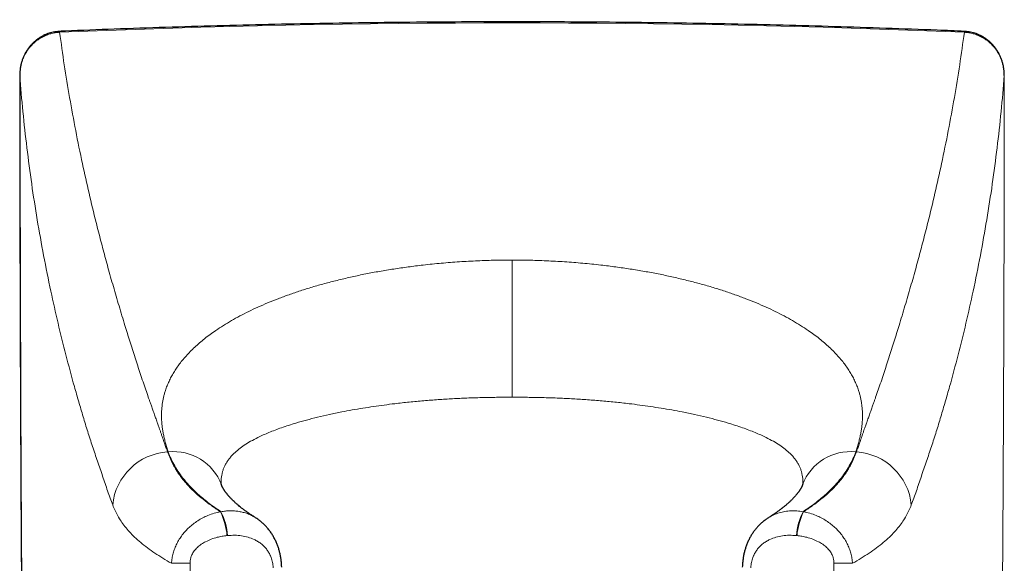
# Model space of a CAD drawing. Header units: millimetres. Extents: x 8 to 1162, y 12 to 2222.
# Tile 29 of 54: x 410 to 448, y 1586 to 1607. Entities that reach past the tile are written whole.
import ezdxf

# ---------------------------------------------------------------- set-up
doc = ezdxf.new("R2010")
doc.units = ezdxf.units.MM

msp = doc.modelspace()

# ---------------------------------------------------------------- linework, layer by layer
at = {"color": 8, "linetype": 'Continuous', "lineweight": 0}
for p, q in [((410.409, 1604.583), (410.41, 1604.583)), ((448.374, 1604.583), (448.373, 1604.583)), ((418.15, 1587.764), (418.168, 1587.767)), ((440.633, 1587.764), (440.615, 1587.767))]:
    msp.add_line(p, q, dxfattribs=at)
at = {"color": 8, "linetype": 'Continuous', "lineweight": 0, "flags": 128}
for points in [[(416.138, 1590.071), (416.135, 1590.071), (416.132, 1590.071), (416.128, 1590.071), (416.125, 1590.071), (416.122, 1590.07), (416.119, 1590.07), (416.116, 1590.07), (416.112, 1590.07)], [(442.645, 1590.071), (442.648, 1590.071), (442.651, 1590.071), (442.655, 1590.071), (442.658, 1590.071), (442.661, 1590.07), (442.664, 1590.07), (442.667, 1590.07), (442.671, 1590.07)]]:
    msp.add_lwpolyline(points, dxfattribs=at)
at = {"color": 8, "linetype": 'Continuous', "lineweight": 0}
for centre, radius, start, end in [((416.252, 1587.805), 2.269, 93.5255, 174.4497), ((416.35, 1588.12), 1.962, 20.5345, 96.193), ((442.433, 1588.12), 1.962, 83.807, 159.4655), ((442.531, 1587.805), 2.269, 5.5503, 86.4745), ((415.875, 1586.649), 2.534, 4.4333, 26.1138), ((415.957, 1586.652), 2.476, 4.5174, 26.7441), ((442.826, 1586.652), 2.476, 153.2559, 175.4826), ((442.908, 1586.649), 2.534, 153.8862, 175.5667)]:
    msp.add_arc(centre, radius, start, end, dxfattribs=at)
msp.add_ellipse((429.392, 1118.558), major_axis=(0, 488.051), ratio=0.925005, start_param=6.244539, end_param=6.321831, dxfattribs=at)
at = {"color": 7, "linetype": 'Continuous', "lineweight": 30}
for points, knots in [([(446.836, 1606.282), (446.487, 1606.297), (445.479, 1606.338), (443.808, 1606.399), (441.825, 1606.463), (439.842, 1606.518), (437.858, 1606.562), (435.874, 1606.598), (433.89, 1606.624), (431.906, 1606.641), (429.922, 1606.648), (427.938, 1606.646), (425.954, 1606.634), (423.97, 1606.613), (421.986, 1606.583), (420.002, 1606.543), (418.019, 1606.493), (416.035, 1606.435), (414.087, 1606.368), (412.725, 1606.315), (412.023, 1606.285), (411.948, 1606.282)], [0, 0, 0, 0, 0.029946, 0.086808, 0.143667, 0.200525, 0.257382, 0.314237, 0.371091, 0.427944, 0.484798, 0.541651, 0.598504, 0.655357, 0.712211, 0.769066, 0.825923, 0.88278, 0.93964, 0.993509, 1, 1, 1, 1]), ([(411.948, 1606.281), (411.944, 1606.28), (411.899, 1606.278), (411.817, 1606.269), (411.703, 1606.252), (411.595, 1606.227), (411.492, 1606.194), (411.389, 1606.153), (411.286, 1606.103), (411.184, 1606.042), (411.084, 1605.974), (410.99, 1605.897), (410.9, 1605.812), (410.816, 1605.721), (410.739, 1605.622), (410.668, 1605.518), (410.607, 1605.409), (410.553, 1605.296), (410.507, 1605.178), (410.47, 1605.056), (410.44, 1604.93), (410.421, 1604.803), (410.411, 1604.687), (410.409, 1604.614), (410.408, 1604.583)], [0, 0, 0, 0, 0.004579, 0.052643, 0.098081, 0.141039, 0.183619, 0.225726, 0.27234, 0.319395, 0.366979, 0.4151, 0.463734, 0.512821, 0.562268, 0.611957, 0.661725, 0.710597, 0.760303, 0.810872, 0.861858, 0.913343, 0.963023, 1, 1, 1, 1]), ([(448.375, 1604.583), (448.374, 1604.62), (448.372, 1604.699), (448.36, 1604.821), (448.339, 1604.948), (448.308, 1605.075), (448.268, 1605.2), (448.219, 1605.32), (448.162, 1605.436), (448.097, 1605.546), (448.024, 1605.649), (447.945, 1605.747), (447.858, 1605.838), (447.764, 1605.922), (447.665, 1605.999), (447.561, 1606.067), (447.452, 1606.126), (447.345, 1606.174), (447.237, 1606.213), (447.131, 1606.241), (447.022, 1606.262), (446.924, 1606.274), (446.861, 1606.279), (446.835, 1606.28)], [0, 0, 0, 0, 0.04481, 0.093357, 0.145368, 0.1969, 0.248425, 0.299758, 0.351065, 0.40126, 0.450798, 0.500564, 0.550379, 0.600089, 0.649567, 0.698715, 0.747464, 0.795782, 0.838069, 0.883131, 0.925203, 0.969549, 1, 1, 1, 1]), ([(410.413, 1604.583), (410.413, 1604.181), (410.413, 1601.795), (410.422, 1597.459), (410.441, 1591.607), (410.47, 1585.85), (410.508, 1580.182), (410.555, 1574.598), (410.611, 1569.095), (410.677, 1563.637), (410.735, 1559.267), (410.774, 1556.705), (410.786, 1555.959)], [0, 0, 0, 0, 0.024797, 0.147191, 0.267498, 0.385855, 0.502384, 0.617193, 0.730382, 0.841907, 0.954006, 1, 1, 1, 1]), ([(418.187, 1588.809), (418.185, 1588.813), (418.182, 1588.822), (418.179, 1588.833), (418.177, 1588.841), (418.175, 1588.846), (418.174, 1588.85), (418.174, 1588.85), (418.173, 1588.853), (418.171, 1588.861), (418.171, 1588.861), (418.171, 1588.861)], [0, 0, 0, 0, 0.150288, 0.270717, 0.361433, 0.425925, 0.487079, 0.610275, 0.743443, 0.905241, 1, 1, 1, 1]), ([(419.492, 1587.542), (419.479, 1587.55), (419.442, 1587.573), (419.388, 1587.608), (419.333, 1587.644), (419.287, 1587.675), (419.245, 1587.704), (419.181, 1587.748), (419.101, 1587.805), (419.009, 1587.874), (418.927, 1587.939), (418.848, 1588.004), (418.763, 1588.077), (418.684, 1588.148), (418.608, 1588.222), (418.557, 1588.274), (418.52, 1588.314), (418.5, 1588.335), (418.482, 1588.355), (418.463, 1588.378), (418.439, 1588.405), (418.415, 1588.435), (418.392, 1588.463), (418.375, 1588.485), (418.362, 1588.503), (418.349, 1588.52), (418.334, 1588.54), (418.319, 1588.562), (418.304, 1588.584), (418.292, 1588.603), (418.282, 1588.619), (418.272, 1588.635), (418.261, 1588.652), (418.25, 1588.671), (418.239, 1588.691), (418.229, 1588.71), (418.222, 1588.725), (418.218, 1588.734), (418.214, 1588.741), (418.211, 1588.748), (418.208, 1588.755), (418.204, 1588.764), (418.199, 1588.776), (418.193, 1588.792), (418.189, 1588.803), (418.187, 1588.809)], [0, 0, 0, 0, 0.014873, 0.041964, 0.062507, 0.080192, 0.097808, 0.115357, 0.160759, 0.204256, 0.242822, 0.282253, 0.328347, 0.38449, 0.424731, 0.476717, 0.495204, 0.510199, 0.523511, 0.54046, 0.561215, 0.587289, 0.609322, 0.628315, 0.641369, 0.655301, 0.67291, 0.69416, 0.714997, 0.732461, 0.74669, 0.7628, 0.780198, 0.801568, 0.826743, 0.849875, 0.869648, 0.879934, 0.889368, 0.897951, 0.907434, 0.92227, 0.94266, 0.96858, 1, 1, 1, 1]), ([(440.596, 1588.809), (440.594, 1588.803), (440.59, 1588.792), (440.584, 1588.777), (440.579, 1588.764), (440.573, 1588.751), (440.566, 1588.736), (440.558, 1588.72), (440.55, 1588.704), (440.543, 1588.691), (440.536, 1588.677), (440.527, 1588.662), (440.516, 1588.643), (440.503, 1588.622), (440.49, 1588.601), (440.478, 1588.583), (440.468, 1588.568), (440.46, 1588.556), (440.451, 1588.543), (440.44, 1588.529), (440.427, 1588.51), (440.41, 1588.488), (440.392, 1588.465), (440.376, 1588.444), (440.358, 1588.423), (440.337, 1588.397), (440.309, 1588.365), (440.279, 1588.331), (440.25, 1588.299), (440.222, 1588.27), (440.194, 1588.241), (440.162, 1588.209), (440.127, 1588.175), (440.089, 1588.139), (440.054, 1588.108), (440.023, 1588.08), (439.992, 1588.052), (439.956, 1588.022), (439.917, 1587.988), (439.877, 1587.956), (439.84, 1587.927), (439.811, 1587.904), (439.785, 1587.883), (439.757, 1587.862), (439.721, 1587.835), (439.678, 1587.803), (439.633, 1587.77), (439.592, 1587.741), (439.558, 1587.717), (439.532, 1587.699), (439.505, 1587.681), (439.472, 1587.658), (439.428, 1587.629), (439.372, 1587.593), (439.325, 1587.563), (439.296, 1587.545), (439.29, 1587.542)], [0, 0, 0, 0, 0.032232, 0.058412, 0.07868, 0.097122, 0.115481, 0.138746, 0.158878, 0.176853, 0.190651, 0.205757, 0.225682, 0.250154, 0.271814, 0.288235, 0.301378, 0.312416, 0.323033, 0.334855, 0.350254, 0.369271, 0.389957, 0.407285, 0.420984, 0.441854, 0.467992, 0.493974, 0.516917, 0.537461, 0.557294, 0.578301, 0.6025, 0.627758, 0.650009, 0.665769, 0.683198, 0.702855, 0.72475, 0.747193, 0.765813, 0.780049, 0.790851, 0.803739, 0.820412, 0.840889, 0.862654, 0.881572, 0.894361, 0.905349, 0.915031, 0.928083, 0.945669, 0.967379, 0.993523, 1, 1, 1, 1]), ([(440.612, 1588.862), (440.612, 1588.862), (440.612, 1588.863), (440.612, 1588.861), (440.611, 1588.857), (440.609, 1588.852), (440.607, 1588.843), (440.603, 1588.828), (440.598, 1588.816), (440.596, 1588.809)], [0, 0, 0, 0, 0.087041, 0.191262, 0.303865, 0.427171, 0.571567, 0.762025, 1, 1, 1, 1]), ([(420.511, 1585.634), (420.509, 1585.67), (420.505, 1585.758), (420.491, 1585.893), (420.469, 1586.038), (420.441, 1586.176), (420.406, 1586.311), (420.363, 1586.443), (420.31, 1586.576), (420.25, 1586.707), (420.179, 1586.836), (420.101, 1586.959), (420.015, 1587.075), (419.922, 1587.184), (419.824, 1587.285), (419.722, 1587.377), (419.613, 1587.46), (419.538, 1587.513), (419.497, 1587.537), (419.497, 1587.537)], [0, 0, 0, 0, 0.047395, 0.114851, 0.179018, 0.240784, 0.300781, 0.363499, 0.424765, 0.49071, 0.55643, 0.621734, 0.686512, 0.751423, 0.814147, 0.875431, 0.936951, 0.998735, 1, 1, 1, 1]), ([(439.287, 1587.536), (439.269, 1587.525), (439.211, 1587.49), (439.119, 1587.422), (439.011, 1587.333), (438.91, 1587.237), (438.818, 1587.136), (438.733, 1587.029), (438.655, 1586.917), (438.582, 1586.798), (438.517, 1586.673), (438.459, 1586.543), (438.41, 1586.412), (438.368, 1586.279), (438.335, 1586.147), (438.309, 1586.009), (438.289, 1585.867), (438.277, 1585.742), (438.274, 1585.663), (438.272, 1585.634)], [0, 0, 0, 0, 0.028413, 0.091496, 0.154306, 0.216835, 0.279094, 0.338759, 0.400419, 0.462838, 0.525807, 0.589311, 0.653292, 0.712063, 0.773419, 0.834176, 0.896731, 0.961656, 1, 1, 1, 1])]:
    msp.add_open_spline(points, degree=3, knots=knots, dxfattribs=at)
at = {"color": 8, "linetype": 'Continuous', "lineweight": 0}
for points, knots in [([(411.949, 1606.245), (411.949, 1606.245), (411.892, 1606.242), (411.779, 1606.231), (411.612, 1606.195), (411.451, 1606.142), (411.296, 1606.072), (411.15, 1605.987), (410.991, 1605.869), (410.827, 1605.71), (410.687, 1605.526), (410.586, 1605.346), (410.514, 1605.18), (410.457, 1604.997), (410.419, 1604.797), (410.409, 1604.654), (410.409, 1604.583), (410.409, 1604.583)], [0, 0, 0, 0, 0.000024, 0.067874, 0.13593, 0.203782, 0.271088, 0.338589, 0.405903, 0.508283, 0.610678, 0.68299, 0.755512, 0.827835, 0.913904, 0.999976, 1, 1, 1, 1]), ([(411.949, 1606.245), (411.949, 1606.259), (411.948, 1606.281), (411.948, 1606.279), (411.948, 1606.279)], [0, 0, 0, 0, 0.628711, 1, 1, 1, 1]), ([(411.949, 1606.245), (412.007, 1605.826), (412.122, 1604.986), (412.33, 1603.724), (412.564, 1602.453), (412.815, 1601.227), (413.079, 1600.045), (413.291, 1599.169), (413.447, 1598.553), (413.537, 1598.203), (413.628, 1597.859), (413.719, 1597.52), (413.848, 1597.049), (414.02, 1596.442), (414.238, 1595.696), (414.42, 1595.094), (414.56, 1594.64), (414.656, 1594.334), (414.755, 1594.022), (414.856, 1593.707), (414.956, 1593.397), (415.058, 1593.088), (415.161, 1592.78), (415.266, 1592.473), (415.342, 1592.253), (415.389, 1592.119), (415.409, 1592.063), (415.428, 1592.009), (415.45, 1591.948), (415.475, 1591.878), (415.501, 1591.803), (415.531, 1591.721), (415.561, 1591.635), (415.592, 1591.549), (415.622, 1591.465), (415.652, 1591.381), (415.682, 1591.297), (415.711, 1591.214), (415.738, 1591.139), (415.763, 1591.067), (415.791, 1590.986), (415.825, 1590.89), (415.863, 1590.779), (415.901, 1590.669), (415.937, 1590.562), (415.971, 1590.464), (416.003, 1590.37), (416.034, 1590.284), (416.062, 1590.205), (416.088, 1590.135), (416.105, 1590.091), (416.112, 1590.07)], [0, 0, 0, 0, 0.0770791, 0.1547178, 0.2329211, 0.3116935, 0.3814878, 0.4517294, 0.4738983, 0.495843, 0.5166423, 0.5376151, 0.5587612, 0.6041912, 0.6504025, 0.6973959, 0.7160717, 0.7348683, 0.7543163, 0.7742399, 0.7934593, 0.8119746, 0.8318759, 0.8508941, 0.8690293, 0.8729006, 0.8760328, 0.8793287, 0.8831267, 0.8874269, 0.8922291, 0.8972168, 0.9026509, 0.908258, 0.9134083, 0.9182399, 0.9239282, 0.9291002, 0.933756, 0.9378954, 0.9424266, 0.9488475, 0.9557901, 0.9632546, 0.9693196, 0.9756577, 0.9815207, 0.9868864, 0.9917548, 0.996126, 1, 1, 1, 1]), ([(446.834, 1606.245), (446.776, 1605.826), (446.661, 1604.986), (446.453, 1603.724), (446.219, 1602.453), (445.968, 1601.227), (445.704, 1600.045), (445.492, 1599.169), (445.336, 1598.553), (445.246, 1598.203), (445.155, 1597.859), (445.064, 1597.52), (444.935, 1597.049), (444.763, 1596.442), (444.545, 1595.696), (444.363, 1595.094), (444.223, 1594.64), (444.127, 1594.334), (444.028, 1594.022), (443.927, 1593.707), (443.827, 1593.397), (443.725, 1593.088), (443.622, 1592.78), (443.518, 1592.473), (443.441, 1592.253), (443.394, 1592.119), (443.374, 1592.063), (443.355, 1592.009), (443.333, 1591.948), (443.308, 1591.878), (443.282, 1591.803), (443.252, 1591.721), (443.222, 1591.635), (443.191, 1591.549), (443.161, 1591.465), (443.131, 1591.381), (443.101, 1591.297), (443.072, 1591.214), (443.045, 1591.139), (443.02, 1591.067), (442.992, 1590.986), (442.958, 1590.89), (442.92, 1590.779), (442.882, 1590.669), (442.846, 1590.562), (442.812, 1590.464), (442.78, 1590.37), (442.749, 1590.284), (442.721, 1590.205), (442.695, 1590.135), (442.679, 1590.091), (442.671, 1590.07)], [0, 0, 0, 0, 0.077079, 0.154718, 0.232921, 0.311694, 0.381488, 0.451729, 0.473898, 0.495843, 0.516642, 0.537615, 0.558761, 0.604191, 0.650402, 0.697396, 0.716072, 0.734868, 0.754316, 0.77424, 0.793459, 0.811975, 0.831876, 0.850894, 0.869029, 0.872901, 0.876033, 0.879329, 0.883127, 0.887427, 0.892229, 0.897217, 0.902651, 0.908258, 0.913408, 0.91824, 0.923928, 0.9291, 0.933756, 0.937895, 0.942427, 0.948847, 0.95579, 0.963255, 0.96932, 0.975658, 0.981521, 0.986886, 0.991755, 0.996126, 1, 1, 1, 1]), ([(446.834, 1606.245), (446.835, 1606.259), (446.835, 1606.281), (446.835, 1606.279), (446.835, 1606.279)], [0, 0, 0, 0, 0.628736, 1, 1, 1, 1]), ([(446.834, 1606.245), (446.834, 1606.245), (446.891, 1606.242), (447.004, 1606.231), (447.171, 1606.195), (447.333, 1606.142), (447.487, 1606.072), (447.633, 1605.987), (447.792, 1605.869), (447.956, 1605.71), (448.096, 1605.526), (448.197, 1605.346), (448.269, 1605.18), (448.326, 1604.997), (448.364, 1604.797), (448.374, 1604.654), (448.374, 1604.583), (448.374, 1604.583)], [0, 0, 0, 0, 0.000024, 0.067874, 0.13593, 0.203782, 0.271088, 0.338589, 0.405903, 0.508283, 0.610678, 0.68299, 0.755512, 0.827835, 0.913904, 0.999976, 1, 1, 1, 1]), ([(410.409, 1604.583), (410.409, 1604.249), (410.41, 1602.583), (410.416, 1598.249), (410.437, 1591.583), (410.484, 1583.18), (410.555, 1574.375), (410.654, 1565.167), (410.74, 1559.028), (410.784, 1555.959)], [0, 0, 0, 0, 0.020566, 0.102828, 0.267352, 0.431877, 0.621251, 0.810626, 1, 1, 1, 1]), ([(413.994, 1588.025), (413.928, 1588.203), (413.795, 1588.563), (413.608, 1589.139), (413.409, 1589.709), (413.215, 1590.281), (413.03, 1590.854), (412.854, 1591.429), (412.683, 1592.007), (412.458, 1592.799), (412.186, 1593.807), (411.883, 1595.034), (411.594, 1596.312), (411.326, 1597.64), (411.08, 1599.019), (410.865, 1600.403), (410.681, 1601.793), (410.526, 1603.186), (410.448, 1604.117), (410.409, 1604.583)], [0, 0, 0, 0, 0.034622, 0.069727, 0.105324, 0.140935, 0.176449, 0.211915, 0.247391, 0.282886, 0.357267, 0.431647, 0.506023, 0.588349, 0.670677, 0.753008, 0.83534, 0.917671, 1, 1, 1, 1]), ([(444.789, 1588.025), (444.855, 1588.203), (444.988, 1588.563), (445.175, 1589.139), (445.374, 1589.709), (445.568, 1590.281), (445.753, 1590.854), (445.929, 1591.429), (446.1, 1592.007), (446.325, 1592.799), (446.597, 1593.807), (446.9, 1595.034), (447.189, 1596.312), (447.457, 1597.64), (447.703, 1599.019), (447.918, 1600.403), (448.102, 1601.793), (448.257, 1603.186), (448.335, 1604.117), (448.374, 1604.583)], [0, 0, 0, 0, 0.034622, 0.069727, 0.105324, 0.140935, 0.176449, 0.211915, 0.247391, 0.282886, 0.357267, 0.431647, 0.506023, 0.588349, 0.670677, 0.753008, 0.83534, 0.917671, 1, 1, 1, 1]), ([(448.374, 1604.583), (448.374, 1604.249), (448.373, 1602.583), (448.367, 1598.249), (448.346, 1591.583), (448.299, 1583.18), (448.243, 1575.916), (448.191, 1571.32), (448.174, 1569.792)], [0, 0, 0, 0, 0.028743, 0.143715, 0.373661, 0.603606, 0.868283, 1, 1, 1, 1]), ([(416.138, 1590.071), (416.119, 1590.128), (416.081, 1590.241), (416.032, 1590.41), (415.989, 1590.575), (415.954, 1590.738), (415.925, 1590.897), (415.902, 1591.053), (415.886, 1591.212), (415.878, 1591.363), (415.876, 1591.508), (415.88, 1591.639), (415.889, 1591.77), (415.903, 1591.898), (415.923, 1592.026), (415.948, 1592.152), (415.978, 1592.276), (416.018, 1592.417), (416.073, 1592.574), (416.144, 1592.748), (416.227, 1592.92), (416.321, 1593.09), (416.427, 1593.259), (416.543, 1593.426), (416.674, 1593.595), (416.819, 1593.766), (416.98, 1593.937), (417.153, 1594.106), (417.339, 1594.272), (417.537, 1594.436), (417.748, 1594.597), (417.989, 1594.767), (418.262, 1594.945), (418.57, 1595.131), (418.894, 1595.311), (419.235, 1595.485), (419.592, 1595.653), (419.97, 1595.817), (420.369, 1595.978), (420.791, 1596.133), (421.232, 1596.283), (421.688, 1596.425), (422.16, 1596.56), (422.65, 1596.687), (423.157, 1596.807), (423.681, 1596.919), (424.216, 1597.02), (424.761, 1597.112), (425.318, 1597.194), (425.923, 1597.27), (426.576, 1597.339), (427.274, 1597.396), (427.977, 1597.436), (428.683, 1597.461), (429.155, 1597.464), (429.392, 1597.466)], [0, 0, 0, 0, 0.017343, 0.034326, 0.050953, 0.067227, 0.083151, 0.098728, 0.113961, 0.130713, 0.143933, 0.156998, 0.16991, 0.182674, 0.195292, 0.207768, 0.220105, 0.232307, 0.249687, 0.266944, 0.284089, 0.301134, 0.318092, 0.334975, 0.351795, 0.369589, 0.387272, 0.404858, 0.422366, 0.439812, 0.457213, 0.474587, 0.495946, 0.517142, 0.538207, 0.559173, 0.580075, 0.600948, 0.622572, 0.644247, 0.666012, 0.687939, 0.70978, 0.731576, 0.754037, 0.776398, 0.798704, 0.821001, 0.843336, 0.865773, 0.892842, 0.919714, 0.946474, 0.973208, 1, 1, 1, 1]), ([(442.645, 1590.071), (442.664, 1590.128), (442.702, 1590.241), (442.751, 1590.41), (442.794, 1590.575), (442.829, 1590.738), (442.859, 1590.897), (442.881, 1591.053), (442.897, 1591.212), (442.905, 1591.363), (442.907, 1591.508), (442.903, 1591.639), (442.894, 1591.77), (442.88, 1591.898), (442.86, 1592.026), (442.835, 1592.152), (442.805, 1592.276), (442.765, 1592.417), (442.71, 1592.574), (442.639, 1592.748), (442.556, 1592.92), (442.462, 1593.09), (442.356, 1593.259), (442.24, 1593.426), (442.109, 1593.595), (441.964, 1593.766), (441.803, 1593.937), (441.63, 1594.106), (441.444, 1594.272), (441.246, 1594.436), (441.035, 1594.597), (440.794, 1594.767), (440.521, 1594.945), (440.213, 1595.131), (439.889, 1595.311), (439.548, 1595.485), (439.191, 1595.653), (438.813, 1595.817), (438.414, 1595.978), (437.992, 1596.133), (437.552, 1596.283), (437.095, 1596.425), (436.623, 1596.56), (436.133, 1596.687), (435.626, 1596.807), (435.102, 1596.919), (434.567, 1597.02), (434.022, 1597.112), (433.465, 1597.194), (432.86, 1597.27), (432.208, 1597.339), (431.509, 1597.396), (430.807, 1597.436), (430.1, 1597.461), (429.628, 1597.464), (429.392, 1597.466)], [0, 0, 0, 0, 0.017343, 0.034326, 0.050953, 0.067227, 0.083151, 0.098728, 0.113961, 0.130713, 0.143933, 0.156998, 0.16991, 0.182674, 0.195292, 0.207768, 0.220105, 0.232307, 0.249687, 0.266944, 0.284089, 0.301134, 0.318092, 0.334975, 0.351795, 0.369589, 0.387272, 0.404858, 0.422366, 0.439812, 0.457213, 0.474587, 0.495946, 0.517142, 0.538207, 0.559173, 0.580075, 0.600948, 0.622572, 0.644247, 0.666012, 0.687939, 0.70978, 0.731576, 0.754037, 0.776398, 0.798704, 0.821001, 0.843336, 0.865773, 0.892842, 0.919714, 0.946474, 0.973208, 1, 1, 1, 1]), ([(429.392, 1592.179), (429.392, 1592.313), (429.392, 1592.582), (429.392, 1592.983), (429.392, 1593.38), (429.392, 1593.769), (429.392, 1594.15), (429.392, 1594.52), (429.392, 1594.879), (429.392, 1595.225), (429.392, 1595.555), (429.392, 1595.869), (429.392, 1596.164), (429.392, 1596.44), (429.392, 1596.697), (429.392, 1596.931), (429.392, 1597.137), (429.392, 1597.317), (429.392, 1597.416), (429.392, 1597.466)], [0, 0, 0, 0, 0.059207, 0.118616, 0.178093, 0.237502, 0.296709, 0.355916, 0.415325, 0.474803, 0.534212, 0.593418, 0.652625, 0.712034, 0.771512, 0.830921, 0.890127, 0.945064, 1, 1, 1, 1]), ([(429.392, 1592.179), (429.194, 1592.178), (428.802, 1592.177), (428.222, 1592.166), (427.656, 1592.148), (427.098, 1592.122), (426.542, 1592.088), (425.984, 1592.045), (425.425, 1591.993), (424.917, 1591.937), (424.458, 1591.879), (424.047, 1591.821), (423.637, 1591.757), (423.228, 1591.687), (422.795, 1591.606), (422.347, 1591.513), (421.891, 1591.409), (421.461, 1591.299), (421.09, 1591.194), (420.774, 1591.095), (420.507, 1591.005), (420.255, 1590.914), (420.018, 1590.82), (419.797, 1590.725), (419.558, 1590.613), (419.31, 1590.481), (419.064, 1590.329), (418.85, 1590.173), (418.687, 1590.031), (418.565, 1589.903), (418.474, 1589.793), (418.396, 1589.682), (418.332, 1589.57), (418.28, 1589.458), (418.239, 1589.345), (418.208, 1589.23), (418.186, 1589.113), (418.175, 1588.992), (418.172, 1588.903), (418.174, 1588.854), (418.175, 1588.847)], [0, 0, 0, 0, 0.032783, 0.064942, 0.096481, 0.127404, 0.159025, 0.191239, 0.224033, 0.257413, 0.282649, 0.308371, 0.334679, 0.361573, 0.389057, 0.422782, 0.456283, 0.489591, 0.52271, 0.546993, 0.57112, 0.595001, 0.618636, 0.642027, 0.665174, 0.699438, 0.73316, 0.766344, 0.798995, 0.820617, 0.841822, 0.862539, 0.882768, 0.902512, 0.921773, 0.940554, 0.959635, 0.978489, 0.997081, 1, 1, 1, 1]), ([(429.392, 1592.179), (429.589, 1592.178), (429.981, 1592.177), (430.561, 1592.166), (431.127, 1592.148), (431.685, 1592.122), (432.241, 1592.088), (432.799, 1592.045), (433.358, 1591.993), (433.866, 1591.937), (434.325, 1591.879), (434.736, 1591.821), (435.147, 1591.757), (435.555, 1591.687), (435.988, 1591.606), (436.436, 1591.513), (436.892, 1591.409), (437.323, 1591.299), (437.693, 1591.194), (438.009, 1591.095), (438.276, 1591.005), (438.528, 1590.914), (438.765, 1590.82), (438.986, 1590.725), (439.225, 1590.613), (439.473, 1590.481), (439.719, 1590.329), (439.933, 1590.173), (440.096, 1590.031), (440.218, 1589.903), (440.309, 1589.793), (440.387, 1589.682), (440.451, 1589.57), (440.504, 1589.458), (440.545, 1589.345), (440.575, 1589.23), (440.597, 1589.113), (440.608, 1588.992), (440.611, 1588.903), (440.609, 1588.854), (440.608, 1588.848)], [0, 0, 0, 0, 0.032784, 0.064943, 0.096482, 0.127406, 0.159027, 0.191241, 0.224036, 0.257416, 0.282652, 0.308375, 0.334683, 0.361578, 0.389061, 0.422787, 0.456288, 0.489597, 0.522716, 0.546999, 0.571127, 0.595009, 0.618644, 0.642035, 0.665182, 0.699447, 0.733169, 0.766354, 0.799005, 0.820627, 0.841833, 0.862549, 0.882779, 0.902523, 0.921785, 0.940566, 0.959647, 0.978501, 0.997094, 1, 1, 1, 1]), ([(416.112, 1590.07), (416.12, 1590.051), (416.135, 1590.013), (416.158, 1589.954), (416.183, 1589.894), (416.209, 1589.833), (416.237, 1589.77), (416.265, 1589.709), (416.3, 1589.636), (416.344, 1589.549), (416.405, 1589.439), (416.472, 1589.328), (416.542, 1589.22), (416.613, 1589.121), (416.686, 1589.025), (416.763, 1588.931), (416.843, 1588.84), (416.977, 1588.693), (417.181, 1588.493), (417.473, 1588.243), (417.793, 1588), (418.031, 1587.843), (418.15, 1587.764)], [0, 0, 0, 0, 0.023648, 0.047921, 0.072819, 0.098342, 0.124491, 0.151266, 0.174179, 0.214854, 0.26065, 0.311542, 0.354704, 0.396281, 0.437117, 0.477219, 0.51659, 0.555236, 0.667268, 0.778701, 0.889593, 1, 1, 1, 1]), ([(418.168, 1587.767), (418.089, 1587.82), (417.931, 1587.926), (417.713, 1588.086), (417.511, 1588.246), (417.324, 1588.406), (417.153, 1588.564), (416.96, 1588.758), (416.754, 1588.99), (416.55, 1589.259), (416.38, 1589.53), (416.239, 1589.8), (416.172, 1589.981), (416.138, 1590.071)], [0, 0, 0, 0, 0.074899, 0.148544, 0.220947, 0.292123, 0.362085, 0.430845, 0.546668, 0.661422, 0.775181, 0.888018, 1, 1, 1, 1]), ([(440.615, 1587.767), (440.694, 1587.82), (440.852, 1587.926), (441.07, 1588.086), (441.272, 1588.246), (441.459, 1588.406), (441.63, 1588.564), (441.823, 1588.758), (442.029, 1588.99), (442.233, 1589.259), (442.403, 1589.53), (442.544, 1589.8), (442.611, 1589.981), (442.645, 1590.071)], [0, 0, 0, 0, 0.074899, 0.148544, 0.220947, 0.292123, 0.362085, 0.430845, 0.546668, 0.661422, 0.775181, 0.888018, 1, 1, 1, 1]), ([(442.671, 1590.07), (442.663, 1590.051), (442.648, 1590.013), (442.625, 1589.954), (442.6, 1589.894), (442.574, 1589.833), (442.546, 1589.77), (442.518, 1589.709), (442.483, 1589.636), (442.439, 1589.549), (442.378, 1589.439), (442.311, 1589.328), (442.241, 1589.22), (442.17, 1589.121), (442.097, 1589.025), (442.02, 1588.931), (441.94, 1588.84), (441.806, 1588.693), (441.602, 1588.493), (441.31, 1588.243), (440.99, 1588), (440.752, 1587.843), (440.633, 1587.764)], [0, 0, 0, 0, 0.023648, 0.047921, 0.072819, 0.098342, 0.124491, 0.151266, 0.174179, 0.214854, 0.26065, 0.311542, 0.354704, 0.396281, 0.437117, 0.477219, 0.51659, 0.555236, 0.667268, 0.778701, 0.889593, 1, 1, 1, 1]), ([(416.259, 1585.778), (416.147, 1585.843), (415.922, 1585.973), (415.614, 1586.172), (415.33, 1586.375), (415.07, 1586.581), (414.84, 1586.786), (414.638, 1586.99), (414.464, 1587.191), (414.315, 1587.393), (414.191, 1587.6), (414.085, 1587.81), (414.024, 1587.953), (413.994, 1588.025)], [0, 0, 0, 0, 0.0948146, 0.1893102, 0.2837082, 0.3780911, 0.4725532, 0.5620407, 0.6518603, 0.7412091, 0.8281534, 0.9141909, 1, 1, 1, 1]), ([(416.259, 1585.778), (416.259, 1585.778), (416.264, 1585.843), (416.28, 1585.972), (416.322, 1586.163), (416.383, 1586.351), (416.463, 1586.532), (416.56, 1586.707), (416.674, 1586.871), (416.802, 1587.024), (416.942, 1587.164), (417.099, 1587.298), (417.274, 1587.421), (417.466, 1587.532), (417.677, 1587.631), (417.905, 1587.711), (418.068, 1587.75), (418.15, 1587.764), (418.15, 1587.764)], [0, 0, 0, 0, 0.0000201, 0.0658074, 0.1317506, 0.1975321, 0.264512, 0.3316606, 0.3986524, 0.4650818, 0.5316592, 0.5981003, 0.6731044, 0.748301, 0.8233123, 0.9116461, 0.9999799, 1, 1, 1, 1]), ([(418.168, 1587.767), (418.168, 1587.767), (418.227, 1587.777), (418.344, 1587.794), (418.52, 1587.804), (418.695, 1587.798), (418.866, 1587.778), (419.031, 1587.743), (419.19, 1587.693), (419.342, 1587.627), (419.445, 1587.574), (419.494, 1587.54), (419.497, 1587.538)], [0, 0, 0, 0, 0.0000387, 0.1219483, 0.2438577, 0.3694553, 0.4950527, 0.6172535, 0.7394543, 0.8653863, 0.9913185, 1, 1, 1, 1]), ([(440.615, 1587.767), (440.615, 1587.767), (440.536, 1587.781), (440.377, 1587.801), (440.143, 1587.803), (439.914, 1587.78), (439.695, 1587.729), (439.488, 1587.65), (439.351, 1587.585), (439.289, 1587.54), (439.286, 1587.538)], [0, 0, 0, 0, 0.000039, 0.164822, 0.330151, 0.494931, 0.660127, 0.825876, 0.991073, 1, 1, 1, 1]), ([(442.524, 1585.778), (442.524, 1585.778), (442.519, 1585.843), (442.503, 1585.972), (442.461, 1586.163), (442.4, 1586.351), (442.32, 1586.532), (442.223, 1586.707), (442.109, 1586.871), (441.982, 1587.024), (441.842, 1587.164), (441.684, 1587.298), (441.509, 1587.421), (441.317, 1587.532), (441.107, 1587.631), (440.878, 1587.711), (440.715, 1587.75), (440.633, 1587.764), (440.633, 1587.764)], [0, 0, 0, 0, 0.00002, 0.065807, 0.131751, 0.197532, 0.264512, 0.331661, 0.398652, 0.465082, 0.531659, 0.5981, 0.673104, 0.748301, 0.823312, 0.911646, 0.99998, 1, 1, 1, 1]), ([(442.524, 1585.778), (442.636, 1585.843), (442.861, 1585.973), (443.169, 1586.172), (443.453, 1586.375), (443.713, 1586.581), (443.943, 1586.786), (444.145, 1586.99), (444.319, 1587.191), (444.468, 1587.393), (444.592, 1587.6), (444.699, 1587.81), (444.759, 1587.953), (444.789, 1588.025)], [0, 0, 0, 0, 0.0948146, 0.1893102, 0.2837082, 0.3780911, 0.4725532, 0.5620407, 0.6518603, 0.7412091, 0.8281534, 0.9141909, 1, 1, 1, 1]), ([(418.401, 1586.845), (418.338, 1586.838), (418.211, 1586.823), (418.008, 1586.778), (417.795, 1586.712), (417.589, 1586.621), (417.409, 1586.513), (417.26, 1586.395), (417.136, 1586.258), (417.051, 1586.119), (417.001, 1585.982), (416.98, 1585.873), (416.978, 1585.804), (416.977, 1585.779)], [0, 0, 0, 0, 0.100135, 0.200263, 0.322791, 0.445248, 0.545485, 0.645602, 0.737494, 0.829183, 0.894839, 0.960476, 1, 1, 1, 1]), ([(418.426, 1586.847), (418.426, 1586.847), (418.417, 1586.847), (418.409, 1586.846), (418.401, 1586.845)], [0, 0, 0, 0, 0.001735, 1, 1, 1, 1]), ([(420.185, 1585.602), (420.184, 1585.624), (420.179, 1585.711), (420.153, 1585.861), (420.109, 1585.997), (420.058, 1586.114), (420.004, 1586.215), (419.921, 1586.333), (419.824, 1586.442), (419.711, 1586.54), (419.585, 1586.626), (419.422, 1586.712), (419.217, 1586.788), (418.965, 1586.841), (418.7, 1586.865), (418.517, 1586.853), (418.426, 1586.847)], [0, 0, 0, 0, 0.025368, 0.100092, 0.174861, 0.194102, 0.254303, 0.314768, 0.375056, 0.44071, 0.506568, 0.572279, 0.677906, 0.783571, 0.891783, 1, 1, 1, 1]), ([(438.598, 1585.602), (438.599, 1585.624), (438.604, 1585.711), (438.63, 1585.861), (438.674, 1585.997), (438.725, 1586.114), (438.779, 1586.215), (438.862, 1586.333), (438.959, 1586.442), (439.072, 1586.54), (439.198, 1586.626), (439.361, 1586.712), (439.566, 1586.788), (439.818, 1586.841), (440.083, 1586.865), (440.266, 1586.853), (440.357, 1586.847)], [0, 0, 0, 0, 0.025368, 0.100092, 0.174861, 0.194102, 0.254303, 0.314768, 0.375056, 0.44071, 0.506568, 0.572279, 0.677906, 0.783571, 0.891783, 1, 1, 1, 1]), ([(440.357, 1586.847), (440.357, 1586.847), (440.366, 1586.847), (440.374, 1586.846), (440.382, 1586.845)], [0, 0, 0, 0, 0.001735, 1, 1, 1, 1]), ([(440.382, 1586.845), (440.445, 1586.838), (440.572, 1586.823), (440.775, 1586.778), (440.988, 1586.712), (441.194, 1586.621), (441.374, 1586.513), (441.523, 1586.395), (441.647, 1586.258), (441.732, 1586.119), (441.782, 1585.982), (441.804, 1585.873), (441.805, 1585.804), (441.806, 1585.779)], [0, 0, 0, 0, 0.1001352, 0.2002634, 0.3227906, 0.4452484, 0.5454846, 0.6456018, 0.7374939, 0.8291834, 0.8948394, 0.9604762, 1, 1, 1, 1]), ([(416.977, 1585.779), (416.98, 1584.445), (416.986, 1581.779), (417.017, 1576.461), (417.079, 1569.827), (417.182, 1562.587), (417.27, 1557.998), (417.307, 1556.059)], [0, 0, 0, 0, 0.134581, 0.269163, 0.536709, 0.804262, 1, 1, 1, 1]), ([(441.806, 1585.779), (441.803, 1584.445), (441.797, 1581.779), (441.767, 1576.461), (441.704, 1569.827), (441.601, 1562.587), (441.513, 1557.998), (441.476, 1556.059)], [0, 0, 0, 0, 0.134581, 0.269163, 0.536709, 0.804262, 1, 1, 1, 1]), ([(442.524, 1585.778), (442.503, 1585.778), (442.462, 1585.778), (442.388, 1585.778), (442.307, 1585.778), (442.217, 1585.778), (442.122, 1585.778), (442.02, 1585.778), (441.915, 1585.779), (441.842, 1585.779), (441.806, 1585.779)], [0, 0, 0, 0, 0.125, 0.25, 0.375, 0.5, 0.625, 0.75, 0.875, 1, 1, 1, 1])]:
    msp.add_open_spline(points, degree=3, knots=knots, dxfattribs=at)
msp.add_open_spline([(416.259, 1585.778), (416.28, 1585.778), (416.321, 1585.778), (416.395, 1585.778), (416.476, 1585.778), (416.566, 1585.778), (416.661, 1585.778), (416.763, 1585.778), (416.868, 1585.779), (416.941, 1585.779), (416.977, 1585.779)], degree=3, dxfattribs=at)

doc.saveas('drawing.dxf')
